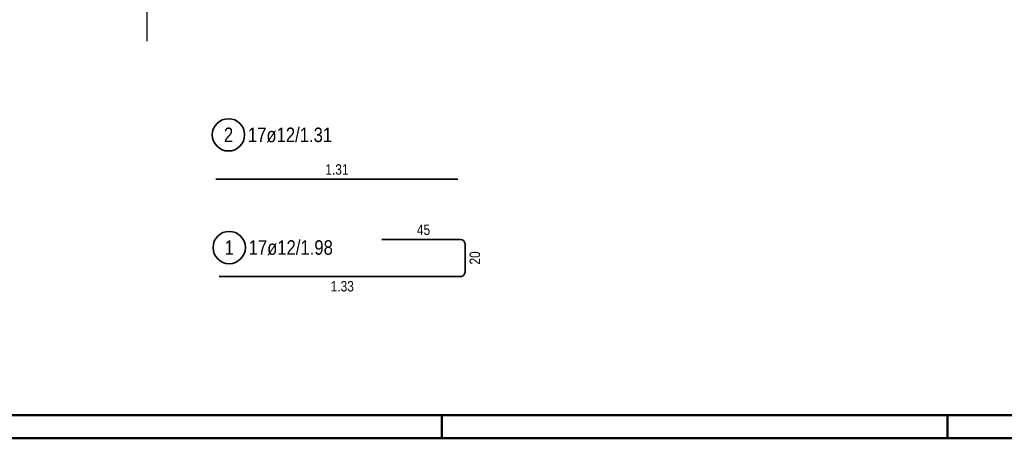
# Model space of a CAD drawing. Header units: millimetres. Extents: x 0 to 30.7, y 0 to 21.
# Tile 2 of 16: x 3 to 8.3, y 0 to 2.3. Entities that reach past the tile are written whole.
import ezdxf

# ---------------------------------------------------------------- set-up
doc = ezdxf.new("R2010")
doc.units = ezdxf.units.MM
doc.linetypes.add('DASHDOTX2', pattern=[2, 1, -0.5, 0, -0.5])
doc.layers.add('Achsen', color=7, linetype='Continuous', lineweight=20)
doc.layers.add('Schraffuren', color=7, linetype='Continuous', lineweight=20)
doc.styles.add('Arial Narrow', font='ARIALN.TTF')

msp = doc.modelspace()

# ---------------------------------------------------------------- linework, layer by layer
at = {"color": 2, "linetype": 'Continuous', "lineweight": 35}
msp.add_line((4.0254, 1.4038), (5.3363, 1.4038), dxfattribs=at)
at = {"color": 4, "linetype": 'Continuous', "lineweight": 50}
for p, q in [((0.5, 0.125), (29.6, 0.125)), ((5.25, 0), (5.25, 0.125)), ((7.9875, 0), (7.9875, 0.125)), ((0, 0), (29.725, 0))]:
    msp.add_line(p, q, dxfattribs=at)
at = {"color": 2, "linetype": 'Continuous', "lineweight": 35}
msp.add_circle((4.0942, 1.6443), 0.0875, dxfattribs=at)
at = {"layer": 'Achsen', "color": 3, "linetype": 'DASHDOTX2', "lineweight": 25, "ltscale": 0.25}
msp.add_line((3.6515, 5.9293), (3.6515, 2.1511), dxfattribs=at)
at = {"layer": 'Schraffuren', "color": 2, "linetype": 'Continuous', "lineweight": 35}
for p, q in [((5.351, 1.0769), (4.925, 1.0769)), ((5.375, 0.9009), (5.375, 1.0529)), ((4.0441, 0.877), (5.351, 0.8769))]:
    msp.add_line(p, q, dxfattribs=at)
msp.add_circle((4.0981, 1.0338), 0.0875, dxfattribs=at)
for centre, start, end in [((5.351, 1.0529), 0, 90), ((5.351, 0.9009), 269.9979, 0)]:
    msp.add_arc(centre, 0.024, start, end, dxfattribs=at)

# ---------------------------------------------------------------- texts
at = {"color": 2, "lineweight": 35, "attachment_point": 1, "line_spacing_factor": 0.9, "style": 'Arial Narrow'}
for s, insert, char_height in [('2', (4.0694, 1.6837), 0.0788), ('17ø12/1.31', (4.1992, 1.6837), 0.07875)]:
    msp.add_mtext(s, dxfattribs=dict(at, insert=insert, char_height=char_height))
at = {"color": 3, "lineweight": 25, "insert": (4.619, 1.485), "char_height": 0.05625, "attachment_point": 1, "line_spacing_factor": 0.9, "style": 'Arial Narrow'}
msp.add_mtext('1.31', dxfattribs=at)
at = {"layer": 'Schraffuren', "color": 3, "lineweight": 25, "insert": (5.1145, 1.1582), "char_height": 0.05625, "attachment_point": 1, "line_spacing_factor": 0.9, "style": 'Arial Narrow'}
msp.add_mtext('45', dxfattribs=at)
at = {"layer": 'Schraffuren', "color": 2, "lineweight": 35, "attachment_point": 1, "line_spacing_factor": 0.9, "style": 'Arial Narrow'}
for s, insert, char_height in [('1', (4.0733, 1.0732), 0.0788), ('17ø12/1.98', (4.2031, 1.0732), 0.07875)]:
    msp.add_mtext(s, dxfattribs=dict(at, insert=insert, char_height=char_height))
at = {"layer": 'Schraffuren', "color": 3, "lineweight": 25, "char_height": 0.05625, "attachment_point": 1, "line_spacing_factor": 0.9, "style": 'Arial Narrow'}
for s, insert, rotation in [('20', (5.4, 0.9415), 90), ('1.33', (4.6476, 0.852), 359.9979)]:
    msp.add_mtext(s, dxfattribs=dict(at, insert=insert, rotation=rotation))

doc.saveas('drawing.dxf')
